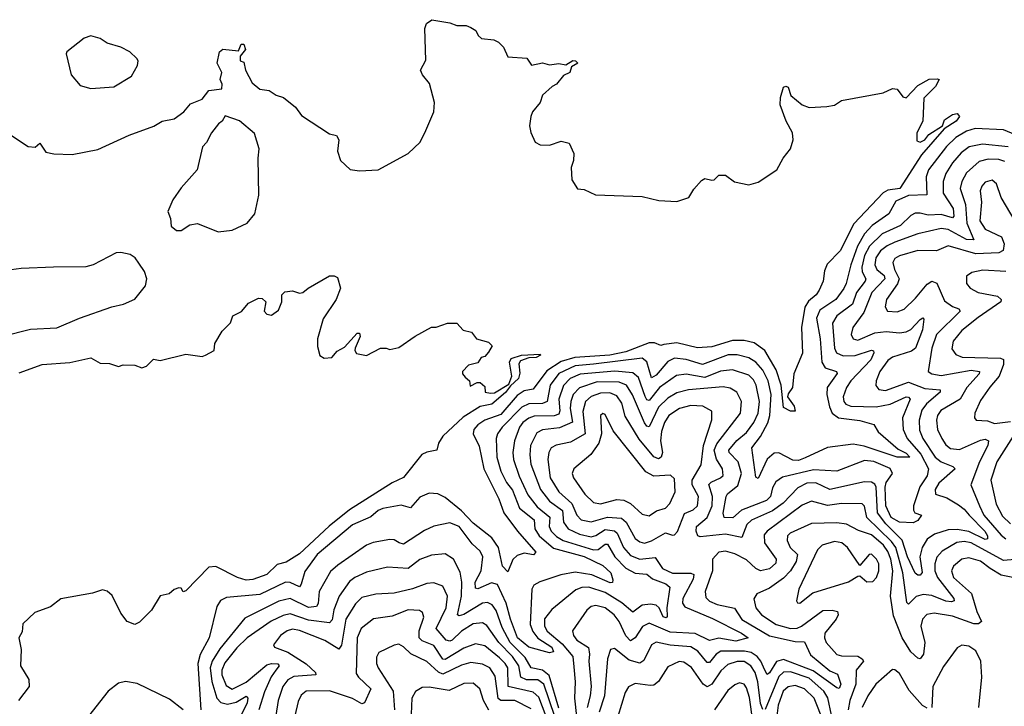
# Model space of a CAD drawing. Extents: x 1678759 to 1859541, y 384609 to 522867.
# Tile 254 of 256: x 1734998 to 1739248, y 499500 to 502463. Entities that reach past the tile are written whole.
import ezdxf

# ---------------------------------------------------------------- set-up
doc = ezdxf.new("R2010")
doc.units = 0

msp = doc.modelspace()

# ---------------------------------------------------------------- linework, layer by layer
at = {"layer": '0CON20XD'}
for points in [[(1736465, 501811.4), (1736545, 501815.6), (1736674.2, 501885), (1736726, 501934), (1736751.5, 501985), (1736785.3, 502064.7), (1736788.5, 502105), (1736767.5, 502187.5), (1736736.9, 502225), (1736728.6, 502245), (1736751.7, 502288.3), (1736746.7, 502425), (1736753.9, 502446.1), (1736777, 502463), (1736855, 502450), (1736885, 502437.5), (1736925, 502437.5), (1736945, 502430), (1736966.4, 502416.4), (1736976.7, 502395), (1736992, 502382), (1737045, 502376.2), (1737065, 502366.7), (1737086.7, 502345), (1737105, 502302.5), (1737186.9, 502296.9), (1737206.7, 502266.7), (1737255, 502276.2), (1737285, 502268.8), (1737325, 502273.3), (1737355, 502267.5), (1737385, 502286.7), (1737397.5, 502285), (1737407.5, 502275), (1737380, 502260), (1737372.5, 502235), (1737345, 502222.5), (1737315.5, 502184.5), (1737295.9, 502174.1), (1737255, 502136.7), (1737244, 502105), (1737211.2, 502065), (1737204.2, 502045.8), (1737198.6, 502005), (1737203.6, 501976.4), (1737223.3, 501935), (1737245, 501922.5), (1737285, 501920.8), (1737335, 501939.2), (1737370, 501930), (1737390, 501885), (1737388.8, 501855), (1737378.8, 501825), (1737381.7, 501771.7), (1737405, 501733.3), (1737435, 501730), (1737483.6, 501706.4), (1737685, 501699.4), (1737756.8, 501683.2), (1737835, 501678), (1737886.7, 501695), (1737908.3, 501731.7), (1737940.7, 501769.3), (1737955, 501777.5), (1737985, 501770), (1737995, 501772.5), (1738015, 501792.5), (1738045, 501792.5), (1738083, 501763), (1738145, 501750.8), (1738185, 501761.4), (1738266.2, 501815), (1738294, 501866), (1738325, 501905.6), (1738337.1, 501945), (1738333.6, 501975), (1738305.8, 502025), (1738280.8, 502095), (1738282.3, 502127.7), (1738295, 502172.5), (1738305, 502176.7), (1738315, 502172.5), (1738326.2, 502136.2), (1738375.8, 502095.8), (1738406.1, 502083.9), (1738481.7, 502088.3), (1738515, 502093.8), (1738545.9, 502114.1), (1738725, 502147.5), (1738765, 502166.7), (1738785, 502162.5), (1738810.5, 502130.5), (1738825, 502126.2), (1738875, 502179.2), (1738923.9, 502206.1), (1738958.3, 502208.3), (1738966.7, 502205), (1738951.1, 502175), (1738900.5, 502125), (1738896.2, 502025), (1738870.8, 501975), (1738870, 501940), (1738884.3, 501934.3), (1738905, 501944.3), (1738922, 501968), (1738981.2, 502005), (1738989.5, 502030.5), (1739025, 502054.2), (1739045, 502057.5), (1739054.3, 502045), (1739040, 502025), (1738988.2, 501991.8), (1738889.8, 501880.2), (1738796.6, 501735), (1738745, 501727.6), (1738725, 501716.1), (1738597.7, 501582.3), (1738538.9, 501465), (1738482.6, 501407.4), (1738471.6, 501378.4), (1738466.2, 501333.8), (1738449.2, 501295), (1738435.3, 501275), (1738402.3, 501247.7), (1738387.5, 501222.5), (1738372.9, 501135), (1738376.7, 501023.3), (1738340, 500935), (1738334.4, 500875.6), (1738315, 500848.8), (1738312.7, 500835), (1738341.4, 500795), (1738345, 500773.3), (1738325, 500772.9), (1738295, 500789.2), (1738284.2, 500885), (1738262.5, 500952.5), (1738214.6, 501034.6), (1738168.2, 501068.2), (1738125, 501078.5), (1738075, 501079.1), (1737985, 501050.6), (1737923, 501047), (1737835, 501067.7), (1737778.8, 501061.2), (1737765, 501057.5), (1737737.8, 501067.8), (1737715, 501068.8), (1737615, 501030.2), (1737545.4, 501014.6), (1737394.6, 501005.4), (1737335, 500988.1), (1737272.7, 500947.3), (1737215, 500867.7), (1737175, 500860.8), (1737145, 500841.4), (1737075, 500758.6), (1737005, 500734.4), (1736975.3, 500715), (1736958.2, 500695), (1736955.3, 500675), (1736981.7, 500621.7), (1737001, 500525), (1737065.7, 500395), (1737088.4, 500335), (1737146.2, 500255), (1737225.3, 500165), (1737216, 500154), (1737175, 500161.2), (1737145, 500151.1), (1737126.7, 500133.3), (1737105, 500080), (1737081.6, 500105), (1737065.2, 500185.2), (1737036.3, 500226.3), (1736955, 500289.6), (1736905, 500342.8), (1736835, 500401.1), (1736802.7, 500417.3), (1736765, 500419.1), (1736725, 500402.3), (1736685, 500356.7), (1736645, 500368.2), (1736565, 500352.9), (1736545, 500344.6), (1736513, 500317), (1736435, 500282.6), (1736282.4, 500155), (1736228.7, 500081.3), (1736213.4, 500026.6), (1736205, 500015.9), (1736165, 500033.4), (1736145, 500035.5), (1736035, 499982.2), (1735890.1, 499969.9), (1735865, 499955.6), (1735849.3, 499930.7), (1735815.9, 499795), (1735777, 499723), (1735766.5, 499685), (1735779.7, 499485)], [(1735305, 502166.5), (1735405, 502173.1), (1735480.7, 502219.3), (1735505.8, 502265), (1735509.2, 502285), (1735504.2, 502295), (1735473.8, 502323.8), (1735434.1, 502344.1), (1735375, 502361.2), (1735345, 502381.5), (1735305, 502392.7), (1735276.1, 502383.9), (1735201.1, 502325), (1735198.9, 502315), (1735220.6, 502225), (1735259.3, 502179.3), (1735305, 502166.5)], [(1734945, 501974.2), (1735035, 501915.8), (1735065, 501912.9), (1735085, 501930), (1735110.9, 501890.9), (1735145.8, 501884.2), (1735225, 501881.9), (1735335, 501902.5), (1735470, 501965), (1735576.4, 502003.6), (1735612.5, 502025), (1735665, 502035.8), (1735706.7, 502065), (1735735, 502100), (1735785, 502120), (1735815, 502156.7), (1735870, 502165), (1735872.5, 502185), (1735863.3, 502205), (1735870, 502235), (1735850, 502275), (1735860, 502325), (1735875, 502336.2), (1735941.7, 502328.3), (1735953.3, 502356.7), (1735965, 502357.5), (1735972.5, 502335), (1735950, 502305), (1735950, 502285), (1735965, 502280), (1735972.5, 502245), (1736000.7, 502190.7), (1736035, 502163.3), (1736075, 502156.7), (1736105, 502136.7), (1736137, 502127), (1736188, 502085), (1736215, 502048.8), (1736335, 501970.8), (1736365, 501963.8), (1736375.7, 501945), (1736370, 501895), (1736383.3, 501855), (1736425, 501816.7), (1736465, 501811.4)], [(1735855, 501548), (1735915, 501554.3), (1735980, 501585), (1736012.2, 501625), (1736030.6, 501705), (1736027.5, 501865), (1736032, 501905), (1736011.7, 501971.7), (1735947.1, 502027.1), (1735885, 502047.5), (1735872.5, 502025), (1735856.1, 502013.9), (1735826.2, 501975), (1735805, 501932.5), (1735786.4, 501913.6), (1735763.3, 501815), (1735695, 501736.7), (1735658.8, 501685), (1735636.7, 501635), (1735648.8, 501605), (1735651.4, 501571.4), (1735675, 501553.8), (1735695, 501552.5), (1735732.3, 501577.7), (1735765, 501583.3), (1735855, 501548)], [(1739324.2, 501954.2), (1739245, 501987.1), (1739122.7, 501992.7), (1739085, 501981.3), (1739038.9, 501955), (1738998.4, 501915), (1738921, 501815), (1738910.2, 501785), (1738913.4, 501706.6), (1738835, 501704.3), (1738780.3, 501679.7), (1738750.2, 501625), (1738677, 501575), (1738645, 501539.5), (1738614.6, 501485.4), (1738584.9, 501405), (1738565.6, 501325), (1738555, 501303.3), (1738521, 501255), (1738451.2, 501208.8), (1738436.6, 501175), (1738452.7, 501085), (1738459.7, 500985), (1738475, 500960.7), (1738524.2, 500945), (1738526, 500936), (1738483.2, 500875), (1738482.3, 500845), (1738492.7, 500792.7), (1738504.6, 500764.6), (1738531.6, 500745), (1738623.6, 500733.6), (1738685, 500716.2), (1738704.1, 500684.1), (1738789.4, 500609.4), (1738825, 500592.1), (1738840, 500575), (1738785, 500574.9), (1738642.7, 500622.7), (1738595, 500630.7), (1738485, 500615.9), (1738388, 500572), (1738358.9, 500561.1), (1738335, 500561.4), (1738275, 500592.9), (1738255, 500592.1), (1738224.4, 500565.6), (1738185, 500482.9), (1738175, 500488.6), (1738157.5, 500615), (1738195.6, 500664.4), (1738227.3, 500722.7), (1738235.5, 500754.5), (1738242.3, 500845), (1738228.5, 500905), (1738205, 500950.5), (1738175.2, 500985), (1738145, 501003.3), (1738095, 501016.2), (1738056.6, 501016.6), (1737945, 500974.2), (1737875, 500997), (1737825, 501002.2), (1737795, 500988.3), (1737745, 500929), (1737725, 500917.6), (1737705, 500986.1), (1737685, 501001.7), (1737475, 500976), (1737395, 500969), (1737325, 500936.5), (1737287, 500885), (1737274.2, 500815), (1737255, 500806.8), (1737195, 500805.2), (1737165, 500790.2), (1737080.8, 500705), (1737060.8, 500675), (1737055.2, 500654.8), (1737057.2, 500575), (1737075.2, 500515), (1737099, 500465), (1737125, 500432.7), (1737154.9, 500354.9), (1737219, 500305), (1737222.1, 500265), (1737239.7, 500235), (1737301.8, 500181.8), (1737435, 500145.7), (1737515, 500106.8), (1737549.6, 500075), (1737558.5, 500045), (1737556.3, 500033.7), (1737547.3, 500032.7), (1737467.6, 500067.6), (1737395, 500079), (1737333.4, 500066.6), (1737242.8, 500037.2), (1737217.7, 500022.3), (1737208.9, 500005), (1737202, 499852), (1737213.1, 499823.1), (1737233.9, 499793.9), (1737294.7, 499755), (1737302.2, 499735), (1737285, 499730), (1737195, 499754.5), (1737146.7, 499795), (1737116.2, 499875), (1737098.3, 499945), (1737060.8, 500025), (1737035, 500032.6), (1736975, 500006.5), (1736965, 500009.5), (1736963.9, 500035), (1736989.3, 500085), (1736997.4, 500145), (1736985, 500168.8), (1736950.7, 500200.7), (1736894.6, 500275), (1736855, 500292.2), (1736785, 500276.8), (1736745, 500258.5), (1736655, 500200), (1736635.8, 500205.8), (1736615, 500218.2), (1736595, 500219.1), (1736523.2, 500206.8), (1736495, 500195.4), (1736370.6, 500109.4), (1736338.9, 500081.1), (1736290.3, 499995), (1736286.4, 499943.6), (1736279.6, 499930.4), (1736245, 499926.5), (1736165, 499965.5), (1736116.6, 499953.4), (1735969.4, 499880.6), (1735862, 499748), (1735828.1, 499695), (1735819.9, 499665), (1735826.9, 499606.9), (1735849.3, 499535), (1735865.6, 499515.6), (1735895, 499508.9), (1735932.2, 499517.8), (1735975, 499542.9), (1735982.5, 499535), (1735980.2, 499515), (1735940.8, 499435)], [(1739265, 501914.5), (1739153.5, 501926.5), (1739095.8, 501914.2), (1739061.9, 501888.1), (1739024.8, 501845), (1738995, 501798.5), (1738984, 501765), (1738984.5, 501715), (1739027.7, 501647.7), (1739030.2, 501615), (1739025, 501607.6), (1738975, 501622.1), (1738918.7, 501618.7), (1738885, 501628.4), (1738862.5, 501627.5), (1738845, 501618.4), (1738799.7, 501575), (1738721.4, 501538.6), (1738665.5, 501485), (1738644.2, 501445), (1738632.4, 501395), (1738634.6, 501375), (1738650.6, 501345), (1738647.5, 501335), (1738609.7, 501285), (1738592.4, 501235), (1738525.5, 501184.5), (1738506.5, 501153.5), (1738515.2, 501045.2), (1738523.8, 501025), (1738552.1, 501012.1), (1738604.4, 501014.4), (1738675, 501036.2), (1738683.7, 501033.7), (1738685.2, 501025), (1738671.5, 500995), (1738585.4, 500904.6), (1738566.1, 500875), (1738552.6, 500835), (1738554.8, 500815), (1738563.2, 500803.2), (1738585, 500794.8), (1738695, 500791.8), (1738755.8, 500804.2), (1738824.2, 500835), (1738835, 500833.5), (1738841.5, 500825), (1738808.3, 500745), (1738811.9, 500695), (1738828, 500655), (1738887.6, 500587.6), (1738920.3, 500525), (1738915.2, 500495), (1738882.7, 500447.3), (1738855.4, 500365), (1738855.5, 500345.5), (1738862, 500335), (1738890, 500325), (1738875, 500301.9), (1738855, 500290.9), (1738795, 500293.8), (1738760, 500315), (1738735.9, 500365), (1738733.1, 500445), (1738737.6, 500465), (1738764.8, 500505), (1738755, 500526), (1738685, 500556), (1738645, 500560.4), (1738525, 500514.8), (1738425, 500519.6), (1738290.9, 500489.1), (1738261.2, 500468.8), (1738247.5, 500442.5), (1738238.4, 500405), (1738221.6, 500388.4), (1738113.5, 500346.5), (1738076.7, 500313.3), (1738039.4, 500315), (1738033.7, 500333.7), (1738047.9, 500405), (1738053.5, 500416.5), (1738097.2, 500452.8), (1738113, 500505), (1738099.4, 500555), (1738061, 500595), (1738059.4, 500605), (1738092.7, 500647.3), (1738135, 500681.1), (1738166.2, 500725), (1738185.7, 500765), (1738191.7, 500815), (1738177.4, 500885), (1738165, 500908.4), (1738145, 500928.1), (1738075, 500951.2), (1738023.3, 500946.7), (1737955, 500918.5), (1737875, 500933.2), (1737832.4, 500927.6), (1737759.6, 500875), (1737715, 500819.3), (1737705, 500821.8), (1737697.2, 500837.2), (1737668.8, 500918.8), (1737645, 500938.8), (1737566.3, 500946.3), (1737416.6, 500933.4), (1737373.5, 500915), (1737345.5, 500884.5), (1737325.1, 500825), (1737329.1, 500775), (1737325, 500760.4), (1737305, 500752.6), (1737218.7, 500751.3), (1737195, 500743), (1737170.2, 500725), (1737154.8, 500705), (1737134.1, 500645), (1737126.3, 500595), (1737129.4, 500565), (1737153.4, 500493.4), (1737192, 500412), (1737231, 500361), (1737286.5, 500316.5), (1737283.5, 500275), (1737292.1, 500255), (1737315, 500231.8), (1737343.4, 500215), (1737475, 500174.9), (1737495, 500177), (1737525, 500199.6), (1737535, 500199.5), (1737566.2, 500145), (1737615, 500095.8), (1737655, 500074.8), (1737705, 500070.5), (1737729.3, 500049.3), (1737787.6, 500027.6), (1737804.1, 500014.1), (1737790.9, 499925), (1737793.4, 499886.6), (1737788.6, 499881.4), (1737775, 499885.4), (1737758.3, 499925), (1737745, 499935.6), (1737720.4, 499940.4), (1737685, 499936.4), (1737645, 499906), (1737596.4, 499946.4), (1737525, 499991.3), (1737455, 500013.9), (1737425, 500012.6), (1737398.3, 500001.7), (1737295, 499918), (1737263, 499877), (1737262.6, 499845), (1737275, 499824.4), (1737339.8, 499769.8), (1737385.6, 499715), (1737389.9, 499669.9), (1737395.2, 499605), (1737392.1, 499535), (1737401.5, 499455)], [(1739250.3, 501850.3), (1739225, 501859.4), (1739178.3, 501861.7), (1739139.3, 501850.7), (1739085, 501802.7), (1739063.9, 501765), (1739057.6, 501735), (1739080.5, 501665), (1739086.2, 501585), (1739116.8, 501513.2), (1739085, 501514.4), (1739005, 501557.6), (1738975, 501561.4), (1738875, 501538.7), (1738775, 501502.7), (1738742.4, 501487.6), (1738713.4, 501465), (1738693.7, 501435), (1738689, 501405), (1738697.6, 501385), (1738729.3, 501359.3), (1738732.2, 501345), (1738675.9, 501285), (1738641, 501199), (1738594.2, 501135), (1738587.2, 501105), (1738595.8, 501085.8), (1738615, 501080.3), (1738689.1, 501110.9), (1738737.4, 501117.4), (1738795, 501112), (1738823.8, 501116.2), (1738845, 501126), (1738885, 501169.1), (1738895.6, 501175.6), (1738900.7, 501170.7), (1738895.2, 501125), (1738864, 501046), (1738847.6, 501032.4), (1738765, 501006), (1738745, 500992.6), (1738711, 500945), (1738695.3, 500905), (1738693.6, 500883.6), (1738706.3, 500866.3), (1738735, 500863.2), (1738835, 500899.2), (1738905, 500871.5), (1738971.2, 500865), (1738970.9, 500855), (1738912.4, 500805), (1738892.5, 500777.5), (1738880, 500735), (1738881.2, 500691.2), (1738896, 500655), (1738949.6, 500575), (1738975, 500554.1), (1739025.6, 500535), (1739035.5, 500525), (1738965, 500462), (1738949.2, 500435), (1738950.9, 500415), (1738999.3, 500399.3), (1739049.6, 500369.6), (1739075, 500351.1), (1739096.8, 500325), (1739164, 500255), (1739175.2, 500235), (1739175, 500222.9), (1739165, 500219), (1739095, 500254.3), (1739045, 500263.3), (1739005, 500261), (1738947.3, 500242.7), (1738915, 500220.6), (1738893, 500185), (1738883.6, 500145), (1738892.7, 500077.3), (1738885, 500066), (1738875, 500065.3), (1738863.6, 500073.6), (1738829.9, 500145), (1738806.7, 500216.7), (1738737.2, 500287.2), (1738700.4, 500335), (1738695.1, 500445.1), (1738688.9, 500458.9), (1738675, 500467.3), (1738645, 500468.4), (1738495, 500434.8), (1738435, 500464.2), (1738395, 500462.4), (1738357.3, 500442.7), (1738293.2, 500376.8), (1738247.4, 500342.6), (1738156.7, 500303.3), (1738136, 500285), (1738115, 500228.5), (1738045, 500242.6), (1737935, 500230.5), (1737925, 500235.4), (1737917.5, 500255), (1737919.3, 500275), (1737965, 500314.8), (1737987.6, 500365), (1737988.7, 500405), (1737973.1, 500456.9), (1737982.3, 500467.7), (1738023.5, 500485), (1738034.3, 500495.7), (1738031.6, 500525), (1738005.8, 500565.8), (1737996.2, 500605), (1738007.4, 500632.6), (1738108.7, 500765), (1738114.2, 500815), (1738093.9, 500855), (1738065, 500873.3), (1738035, 500878.8), (1737885.1, 500864.9), (1737835, 500852.2), (1737795, 500830), (1737755, 500791), (1737715, 500706.5), (1737705, 500708.2), (1737695, 500722.4), (1737643.3, 500843.3), (1737617, 500885), (1737585, 500898.8), (1737490.2, 500899.8), (1737415, 500874.1), (1737387.5, 500845), (1737377.2, 500815), (1737374.6, 500785), (1737383.4, 500726.6), (1737327.9, 500702.1), (1737255, 500693.2), (1737230.4, 500679.6), (1737203.3, 500625), (1737199.3, 500585), (1737204.8, 500545.2), (1737245.8, 500435), (1737284.7, 500384.7), (1737340.9, 500345), (1737345.2, 500295), (1737365.8, 500265.8), (1737415, 500242.2), (1737465, 500230.9), (1737485, 500236.2), (1737525, 500263.1), (1737565, 500257.6), (1737576.2, 500246.2), (1737604.5, 500185), (1737635, 500150), (1737675, 500134.2), (1737741.6, 500141.6), (1737772.5, 500095), (1737815, 500074.2), (1737895, 500074.7), (1737908.1, 500068.1), (1737905, 500048.5), (1737860.4, 499965), (1737859.4, 499945), (1737869.3, 499929.3), (1737988.9, 499878.9), (1738114, 499815), (1738142, 499795), (1738088.6, 499781.4), (1738016.2, 499793.8), (1737975, 499783.8), (1737913.2, 499813.2), (1737805, 499818.9), (1737715, 499858), (1737685.7, 499844.3), (1737655, 499795.3), (1737635, 499782.6), (1737615, 499803.5), (1737585.9, 499865), (1737563.8, 499893.8), (1737525, 499924.3), (1737484.8, 499935.2), (1737465, 499930.6), (1737445.4, 499915), (1737383.8, 499825), (1737388.4, 499805), (1737403.1, 499785), (1737453.2, 499753.2), (1737457.3, 499725), (1737454.8, 499695), (1737464.8, 499585), (1737460.9, 499545), (1737446.7, 499495)], [(1739294.1, 501594.1), (1739233.9, 501695), (1739213.8, 501755), (1739195, 501770), (1739165, 501762.1), (1739150.4, 501745), (1739144.2, 501725), (1739148.9, 501675), (1739143, 501595), (1739165, 501559.1), (1739235.8, 501525.8), (1739247.6, 501495), (1739242.6, 501467.4), (1739223.7, 501456.3), (1739125, 501452.3), (1739005, 501487.6), (1738955.2, 501464.8), (1738875, 501466.7), (1738795.5, 501444.5), (1738775, 501431.8), (1738766.4, 501415), (1738773.8, 501385), (1738793.8, 501345), (1738786.8, 501323.2), (1738739.2, 501255), (1738734.3, 501224.3), (1738743.5, 501205), (1738785, 501202.5), (1738815, 501214.1), (1738865, 501260.6), (1738915, 501321.3), (1738934.4, 501334.4), (1738956.4, 501326.4), (1738989.9, 501249.9), (1739025, 501225.2), (1739051.4, 501215), (1739057.3, 501205), (1738955.4, 501104.6), (1738934.8, 501045), (1738919.6, 500945), (1738934.4, 500934.4), (1738975, 500927.1), (1739105, 500951), (1739140.5, 500945), (1739139.2, 500935), (1739086.8, 500875), (1739058.1, 500825), (1738973.3, 500776.7), (1738959.1, 500755), (1738955.2, 500735), (1738960, 500695), (1738977.6, 500655), (1738995, 500628), (1739015, 500613), (1739055, 500608.7), (1739145, 500648.1), (1739165, 500652.4), (1739180, 500645), (1739177.3, 500625), (1739141.5, 500555), (1739103.2, 500455), (1739140.2, 500365), (1739159.8, 500325), (1739235, 500238), (1739255, 500222.6)], [(1734925, 501097.1), (1735045, 501127.5), (1735157.6, 501132.4), (1735255.4, 501174.6), (1735395, 501224.4), (1735446.7, 501235), (1735495, 501257.5), (1735541.5, 501315), (1735546.5, 501345), (1735536.3, 501376.3), (1735512.5, 501412.5), (1735495.8, 501435.8), (1735475, 501450), (1735435, 501458.8), (1735415, 501456.2), (1735315.4, 501404.6), (1735283.4, 501396.6), (1735144.6, 501394.6), (1735005, 501389.3), (1734895, 501375.3)], [(1739255, 501376.6), (1739155, 501381.6), (1739107.9, 501372.1), (1739085, 501355.7), (1739084.4, 501325), (1739100.6, 501305), (1739135, 501285.3), (1739219.2, 501269.3), (1739234.5, 501255), (1739232.7, 501245), (1739135, 501178.1), (1739065, 501121), (1739026.8, 501075), (1739021.9, 501041.9), (1739038.3, 501018.2), (1739066.4, 501006.4), (1739231.6, 501001.6), (1739245, 500996.5), (1739244, 500975), (1739225.7, 500924.3), (1739185, 500877.1), (1739145, 500819.4), (1739121.3, 500765), (1739119.4, 500745), (1739126.7, 500735), (1739175, 500731.4), (1739205, 500720.4), (1739275, 500728.2)], [(1735425, 500966.7), (1735445, 500973.3), (1735495, 500972.5), (1735525, 500960), (1735545, 500967.5), (1735575, 500997.5), (1735605, 500992.5), (1735715, 501020), (1735785, 501010), (1735800, 501015), (1735837.5, 501035), (1735840, 501065), (1735871.7, 501118.3), (1735907.5, 501155), (1735917.5, 501185), (1735955, 501203.3), (1735985, 501240), (1736028.3, 501261.7), (1736045, 501260), (1736060, 501245), (1736052.5, 501205), (1736065, 501192.5), (1736085, 501187.5), (1736115, 501210), (1736130, 501245), (1736130, 501275), (1736141.7, 501288.3), (1736175, 501292.5), (1736205, 501283.3), (1736220, 501285), (1736242.5, 501305), (1736335, 501357.5), (1736355, 501357.5), (1736370, 501350), (1736382, 501305), (1736363.8, 501255), (1736307.6, 501172.4), (1736284, 501085), (1736282.7, 501052.7), (1736293.9, 501013.9), (1736311.9, 501001.9), (1736345.3, 501004.7), (1736368, 501032), (1736399.8, 501050.2), (1736455, 501110), (1736465, 501110), (1736467.5, 501095), (1736445.7, 501045), (1736444, 501035), (1736452.2, 501022.2), (1736495, 501014), (1736555, 501046), (1736580, 501045), (1736595, 501040), (1736635, 501047.5), (1736705, 501096.9), (1736775, 501136), (1736795, 501136.2), (1736845, 501153.3), (1736885, 501153.3), (1736912.5, 501122.5), (1736947.5, 501115), (1736970, 501085), (1737021.7, 501071.7), (1737037.5, 501055), (1737021.7, 501028.3), (1737005, 501010), (1736990, 501005), (1736975, 500982.5), (1736935, 500972.5), (1736910, 500945), (1736910, 500935), (1736920.7, 500920.7), (1736940, 500905), (1736941.7, 500881.7), (1736973, 500897), (1736985, 500896.7), (1737005, 500880), (1737007.5, 500855), (1737030.4, 500850.4), (1737047.1, 500852.9), (1737109.8, 500890.2), (1737122, 500925), (1737111.8, 500985), (1737118.9, 501001.1), (1737164.2, 501015.8), (1737245, 501020), (1737245.8, 501015), (1737226.7, 501005), (1737195, 501003.1), (1737159.1, 500990.9), (1737152.7, 500977.3), (1737156.9, 500936.9), (1737151.7, 500915), (1737116.6, 500883.4), (1737095, 500853.5), (1737035.8, 500804.2), (1736985, 500792.9), (1736911.9, 500748.1), (1736824.1, 500665.9), (1736806, 500635), (1736798.6, 500605), (1736755, 500596.6), (1736734.1, 500585.9), (1736655, 500486.7), (1736605, 500463.7), (1736422, 500348), (1736333.1, 500276.9), (1736205, 500158.1), (1736148.2, 500121.8), (1736109, 500111), (1736065, 500068.9), (1736005, 500046.7), (1735975, 500044.2), (1735938.2, 500055), (1735845, 500103.4), (1735815, 500100.7), (1735715, 499998), (1735703.6, 499993.6), (1735695, 500010), (1735685, 500011.2), (1735665, 500003.8), (1735642.5, 499985), (1735605, 499976.7), (1735566.7, 499915), (1735515, 499863.1), (1735495, 499853.3), (1735462, 499865), (1735435, 499902), (1735397.2, 499977.2), (1735375.9, 499995.9), (1735355, 500001.6), (1735312.3, 499987.7), (1735175, 499963.5), (1735130.4, 499929.6), (1735064, 499905), (1735011.2, 499855), (1735008.3, 499821.7), (1734994.4, 499795.6), (1735004.3, 499745), (1735002, 499675), (1735038, 499615), (1735038.8, 499585), (1734992.9, 499525)], [(1734995, 500939.2), (1735094.6, 500975.4), (1735215, 500982.9), (1735305, 501004.2), (1735345, 500980), (1735385, 500978.8), (1735425, 500966.7)], [(1737695, 500204.3), (1737725, 500213.5), (1737785, 500247.9), (1737815, 500237.7), (1737825, 500240), (1737836.6, 500253.4), (1737867.8, 500332.2), (1737905, 500347.3), (1737924.3, 500365), (1737928.6, 500405), (1737900.7, 500455), (1737900.4, 500475), (1737938.8, 500541.2), (1737949, 500625), (1737986.1, 500736.1), (1737985, 500774), (1737946, 500795), (1737895, 500797.5), (1737845.4, 500784.6), (1737800, 500755), (1737780.9, 500725), (1737768.2, 500685), (1737764.1, 500645), (1737772.8, 500595), (1737766.5, 500575), (1737755, 500567.6), (1737735, 500576.2), (1737672.2, 500652.2), (1737611.7, 500751.7), (1737597.3, 500807.3), (1737575, 500839.8), (1737545, 500852.2), (1737505, 500851.5), (1737465, 500836.1), (1737440, 500815), (1737428.1, 500771.9), (1737439, 500675), (1737375, 500639), (1737313, 500627), (1737292.5, 500615), (1737282.3, 500595), (1737277.4, 500565), (1737288.4, 500485), (1737324.4, 500425), (1737381, 500375), (1737402.9, 500325), (1737422.2, 500305), (1737465, 500295.5), (1737535, 500315.9), (1737595, 500312.2), (1737616.3, 500295), (1737654.4, 500224.4), (1737675, 500209.5), (1737695, 500204.3)], [(1737715, 500321.3), (1737746.4, 500343.6), (1737785, 500354.7), (1737804.8, 500375.2), (1737827.2, 500425), (1737825, 500482), (1737807.8, 500497.8), (1737735, 500492.6), (1737701, 500511), (1737559, 500689), (1737525, 500758.8), (1737515, 500764), (1737504.5, 500755), (1737508.8, 500675), (1737498.2, 500635), (1737463.6, 500586.4), (1737390, 500525), (1737382.9, 500505), (1737387.7, 500485), (1737436.7, 500415), (1737475, 500379.7), (1737505, 500373.5), (1737575, 500391.9), (1737605, 500389.5), (1737634.3, 500374.3), (1737685, 500328.2), (1737715, 500321.3)], [(1739285.7, 500665), (1739216, 500555), (1739190, 500475), (1739212.5, 500372.5), (1739240.1, 500320.1), (1739275, 500287.7)], [(1739375, 500140.6), (1739245, 500128.9), (1739105, 500204.9), (1739075, 500210.3), (1739043, 500207), (1738980.4, 500169.6), (1738956.8, 500143.2), (1738947.8, 500115), (1738948.3, 500085), (1738959.8, 500055), (1739029.7, 499965), (1739030.9, 499955), (1739019.7, 499950.3), (1738995, 499952.9), (1738935, 499977.8), (1738897.8, 499982.2), (1738866.8, 499973.2), (1738835, 499940.9), (1738827.1, 499947.1), (1738810.5, 500075), (1738779.4, 500185), (1738761.1, 500211.1), (1738655, 500314.4), (1738645, 500362.9), (1738634.2, 500374.2), (1738545, 500375.2), (1738485, 500366.7), (1738415, 500384.7), (1738375, 500368.1), (1738223.9, 500255), (1738211, 500239), (1738212.9, 500205), (1738263.9, 500135), (1738262.2, 500117.8), (1738235, 500093.6), (1738195, 500083.9), (1738175, 500094.2), (1738135, 500131.7), (1738085, 500157.7), (1738045, 500169.6), (1738015, 500165.2), (1737988.4, 500135), (1737987.8, 500085), (1737956.7, 499995), (1737959.2, 499969.2), (1737975, 499953.2), (1738009, 499939), (1738083.2, 499923.2), (1738115, 499874.8), (1738235, 499803.6), (1738345, 499780), (1738385, 499778.1), (1738411.8, 499721.8), (1738495, 499652.9), (1738527.8, 499637.8), (1738541.9, 499595), (1738535, 499576.9), (1738525, 499579.2), (1738422.5, 499652.5), (1738295, 499701.6), (1738265, 499692.8), (1738235, 499643.6), (1738225, 499636.7), (1738213.8, 499655), (1738196.9, 499695), (1738181.3, 499715), (1738155, 499731.4), (1738127.1, 499737.1), (1738025, 499737.4), (1738004, 499725), (1737975, 499688.8), (1737965, 499688.1), (1737925, 499736.9), (1737895, 499756.6), (1737805, 499764.2), (1737745, 499777), (1737724.5, 499765.5), (1737692.3, 499697.7), (1737675, 499685.8), (1737629.2, 499699.2), (1737565, 499748.9), (1737548, 499745), (1737535.3, 499704.7), (1737522.5, 499545), (1737499.5, 499475)], [(1739343.6, 500043.6), (1739235, 500065.2), (1739186.4, 500095), (1739145, 500126.7), (1739095, 500139.8), (1739065, 500134.3), (1739028.6, 500105), (1739020.7, 500085), (1739029.1, 500055), (1739107, 499987), (1739128.7, 499908.6), (1739149.5, 499865), (1739136, 499855), (1739116.7, 499855), (1739025, 499889.1), (1738945, 499901.2), (1738913.7, 499896.3), (1738894.2, 499875), (1738886.9, 499845), (1738904.2, 499775), (1738898.9, 499725), (1738885.3, 499704.7), (1738875, 499707.1), (1738845, 499735.3), (1738807.4, 499795), (1738769.7, 499889.7), (1738756.2, 499975), (1738766.5, 500085), (1738757.8, 500135), (1738745, 500167.4), (1738725.9, 500195), (1738675, 500239.6), (1738618.4, 500258.4), (1738566.4, 500286.4), (1738525, 500292.2), (1738415, 500288.4), (1738322.9, 500247.1), (1738312.6, 500235), (1738311.1, 500215), (1738324.3, 500185), (1738355.6, 500155), (1738348.8, 500125), (1738324.8, 500085), (1738295, 500053), (1738235, 500009.5), (1738179.2, 499985), (1738166.2, 499963.8), (1738174.7, 499925), (1738200, 499895), (1738262.9, 499852.9), (1738325, 499835.5), (1738353.5, 499836.5), (1738372.9, 499845), (1738465, 499912.6), (1738505, 499914.3), (1738528.2, 499908.2), (1738531.1, 499895), (1738521.9, 499875), (1738472.7, 499815), (1738471.4, 499795), (1738478.8, 499775), (1738525, 499723), (1738545, 499717.1), (1738615, 499716), (1738634.6, 499705), (1738640.4, 499695), (1738608.5, 499655), (1738606.8, 499595), (1738581.8, 499525), (1738573.7, 499485)], [(1738365, 499944.4), (1738420.9, 499989.1), (1738575, 500037.1), (1738615, 500061.2), (1738625, 500063.3), (1738655, 500037.5), (1738681.1, 500038.9), (1738696, 500055), (1738706.7, 500085), (1738705.7, 500115), (1738695.8, 500135), (1738675, 500156.2), (1738665, 500155.5), (1738625, 500106.7), (1738570.7, 500185), (1738546.7, 500205), (1738515, 500210.5), (1738461.9, 500195), (1738442.3, 500175), (1738360.9, 500005), (1738351.4, 499955), (1738355, 499946.7), (1738365, 499944.4)], [(1737325, 499492), (1737283.3, 499633.3), (1737255, 499654.9), (1737205, 499665.3), (1737179.9, 499709.9), (1737115.1, 499775.1), (1737080, 499840), (1737055, 499913.8), (1737037.7, 499937.7), (1737017.5, 499947.5), (1736995, 499944.8), (1736915, 499896.3), (1736895, 499889.5), (1736887.5, 499895), (1736904.8, 499974.8), (1736907.1, 500035), (1736899.1, 500079.1), (1736870.4, 500135), (1736835, 500157.3), (1736775, 500151.4), (1736725, 500132.8), (1736675, 500094.8), (1736585, 500099.6), (1736495, 500078.2), (1736445, 500056.2), (1736422.2, 500037.8), (1736376.6, 499975), (1736354.6, 499915.4), (1736346.5, 499873.5), (1736335, 499859.5), (1736245, 499871.9), (1736165, 499898.5), (1736135, 499891.8), (1736083.4, 499866.6), (1735979.5, 499795), (1735935, 499751.7), (1735883.3, 499686.7), (1735870.6, 499655), (1735869.9, 499635), (1735889, 499589), (1735915, 499574.1), (1735975, 499604.2), (1736065, 499679.1), (1736085, 499684.8), (1736112.5, 499682.5), (1736117.7, 499675), (1736103.9, 499655), (1736083.7, 499626.3), (1736055, 499561.8), (1736030.8, 499485)], [(1737308.1, 499455), (1737259.9, 499595), (1737235, 499614.1), (1737185, 499613.5), (1737161, 499625), (1737151.9, 499675), (1737124.8, 499714.8), (1737065.9, 499775), (1737015, 499848.9), (1736995, 499860.2), (1736955, 499855.6), (1736905, 499824.4), (1736865, 499785.6), (1736855, 499780.4), (1736838.9, 499785), (1736795.6, 499835), (1736839.5, 499925), (1736845.2, 499975.2), (1736825, 500017.5), (1736785, 500032.7), (1736755, 500029.1), (1736693.4, 500006.6), (1736615, 499988.2), (1736535, 499984.3), (1736475, 499969.2), (1736447.7, 499942.3), (1736405.2, 499875), (1736387.1, 499762.9), (1736375, 499746.6), (1736315, 499783.3), (1736205, 499827.4), (1736175, 499832.1), (1736151.8, 499825), (1736123.4, 499805), (1736093.1, 499765), (1736098, 499755), (1736155, 499733.4), (1736235, 499683.3), (1736274.6, 499645), (1736275.8, 499635), (1736181.9, 499628.1), (1736155, 499613.8), (1736133.7, 499585), (1736114.3, 499525), (1736093.4, 499395)], [(1737270.9, 499455), (1737238.8, 499538.8), (1737215, 499561), (1737106.1, 499585), (1737104.3, 499665), (1737093.4, 499685), (1737068.6, 499708.6), (1737005, 499760.8), (1736965, 499769.1), (1736915, 499751), (1736835, 499701.6), (1736825, 499702.5), (1736785, 499762.6), (1736735, 499781.5), (1736722.2, 499795), (1736722.5, 499825), (1736742.4, 499885), (1736736.4, 499905), (1736723.6, 499913.6), (1736675.3, 499915.3), (1736605, 499889.3), (1736525, 499877.2), (1736471.2, 499835), (1736454.8, 499795), (1736450.9, 499640.9), (1736460, 499625), (1736513.9, 499575), (1736486.1, 499513.9), (1736475, 499510.4), (1736435, 499533.8), (1736335, 499566.1), (1736234.6, 499565.4), (1736212.6, 499547.4), (1736199.5, 499520.5), (1736176, 499415)], [(1737205, 499489.3), (1737135, 499524.1), (1737075.4, 499525.4), (1737063, 499533), (1737049.6, 499629.6), (1737027.4, 499665), (1736995, 499682.1), (1736945, 499688.3), (1736905, 499676.6), (1736825, 499637.8), (1736805, 499647.3), (1736755, 499693.2), (1736686.1, 499726.1), (1736655, 499756.4), (1736635, 499767.3), (1736615, 499763.5), (1736548.3, 499731.7), (1736538.4, 499711.6), (1736538.4, 499685), (1736545.3, 499665), (1736609.8, 499565), (1736615.2, 499485)], [(1739137.8, 499495), (1739151.1, 499625), (1739146.6, 499695), (1739125, 499739.1), (1739095, 499759.2), (1739065, 499763.5), (1739045, 499752.2), (1738985, 499671.9), (1738939.3, 499585), (1738935, 499494.4)], [(1738205, 499486.4), (1738195, 499511.2), (1738184, 499605), (1738172.4, 499645), (1738154.3, 499674.3), (1738125, 499692.3), (1738095, 499693.3), (1738055, 499680.6), (1738025, 499652.3), (1737985, 499594.8), (1737965, 499583.1), (1737948.5, 499595), (1737897.4, 499667.4), (1737865, 499690.2), (1737845, 499692.3), (1737795, 499669.6), (1737755, 499606.7), (1737735, 499591.1), (1737719.2, 499589.2)], [(1738502, 499462), (1738485.5, 499535.5), (1738469.1, 499565), (1738405, 499620.8), (1738325, 499648), (1738295, 499647.3), (1738275, 499628.4), (1738215, 499485.4)], [(1738915, 499490.9), (1738895, 499502.8), (1738837.4, 499567.4), (1738795, 499641.1), (1738775, 499657.5), (1738765, 499658), (1738693.8, 499595), (1738658.9, 499545), (1738634, 499495)], [(1735703.7, 499483.7), (1735645, 499530), (1735505, 499597.9), (1735455, 499606.9), (1735425, 499599.5), (1735380.3, 499565), (1735295, 499457.7)], [(1737022.5, 499482.5), (1736999.8, 499525), (1736983.9, 499575), (1736955, 499598.9), (1736915, 499598), (1736852, 499568), (1736765, 499582.8), (1736735, 499581.2), (1736706.5, 499563.5), (1736690.6, 499535), (1736687.6, 499465)], [(1737719.2, 499589.2), (1737655, 499598.4), (1737626.2, 499583.8), (1737611.2, 499558.8), (1737580.4, 499455)], [(1738162.6, 499435), (1738147.4, 499537.4), (1738135, 499579.5), (1738125, 499595.4), (1738105, 499601.6), (1738085, 499592.8), (1738055, 499567.2), (1737996.8, 499485)], [(1738469.2, 499429.2), (1738426.6, 499535), (1738385, 499574.4), (1738345, 499589.5), (1738315, 499583.7), (1738294, 499565), (1738271.8, 499505), (1738263.9, 499435)]]:
    msp.add_lwpolyline(points, dxfattribs=at)

doc.saveas('drawing.dxf')
